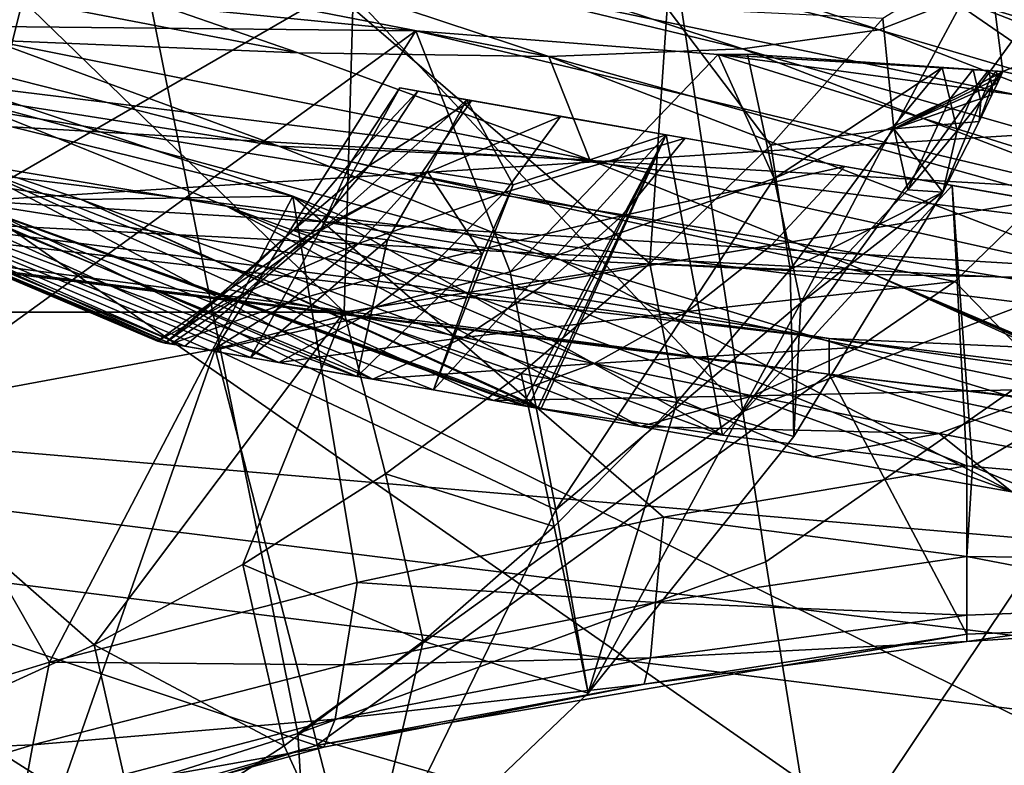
# Model space of a CAD drawing. Header units: metres. Extents: x -1004 to 0, y -808 to 0.
# Tile 109 of 136: x -259 to -219, y -96 to -65. Entities that reach past the tile are written whole.
import ezdxf

# ---------------------------------------------------------------- set-up
doc = ezdxf.new("R2010")
doc.units = ezdxf.units.M

msp = doc.modelspace()

# ---------------------------------------------------------------- linework, layer by layer
at = {"layer": 'None'}
for points in [[(-249.112656, -44.404568, 665.240845), (-531.962463, -59.26767, 664.851257), (-202.874207, -76.227615, 664.407471)], [(-211.374176, -62.171532, 664.775574), (-249.112656, -44.404568, 665.240845), (-202.874207, -76.227615, 664.407471)], [(-278.817078, -52.26717, 207.085617), (-256.174164, -52.26717, 218.653671), (-268.20343, -100.764427, 217.582993)], [(-271.142548, -52.26717, 2023.785889), (-271.759277, -76.852058, 2019.495239), (-245.800369, -76.852058, 2015.448853)], [(-245.433548, -64.303787, 2017.63147), (-271.142548, -52.26717, 2023.785889), (-245.800369, -76.852058, 2015.448853)], [(-256.174164, -52.26717, 218.653671), (-247.714645, -94.259529, 228.221588), (-268.20343, -100.764427, 217.582993)], [(-233.526703, -53.347126, 232.889816), (-229.333786, -80.957428, 238.845657), (-256.174164, -52.26717, 218.653671)], [(-256.174164, -52.26717, 218.653671), (-229.333786, -80.957428, 238.845657), (-247.714645, -94.259529, 228.221588)], [(-229.333786, -80.957428, 238.845657), (-233.526703, -53.347126, 232.889816), (-208.492752, -52.26717, 225.860092)], [(-207.61496, -72.704018, 231.512817), (-229.333786, -80.957428, 238.845657), (-208.492752, -52.26717, 225.860092)], [(-209.342316, -62.147453, 752.356201), (-202.569275, -65.800797, 797.053589), (-224.609024, -56.904636, 797.059326)], [(-224.609024, -56.904636, 797.059326), (-202.569275, -65.800797, 797.053589), (-220.908829, -59.79689, 842.129456)], [(-254.446625, -57.697723, 1023.045593), (-248.729141, -56.930813, 977.957642), (-223.709717, -65.198402, 978.141907)], [(-223.709717, -65.198402, 978.141907), (-248.729141, -56.930813, 977.957642), (-220.432922, -63.917587, 932.819214)], [(-254.446625, -57.697723, 1023.045593), (-229.346558, -65.985649, 1023.252991), (-262.362732, -58.023556, 1067.798096)], [(-229.346558, -65.985649, 1023.252991), (-254.446625, -57.697723, 1023.045593), (-223.709717, -65.198402, 978.141907)], [(-229.346558, -65.985649, 1023.252991), (-237.344986, -66.297554, 1068.00647), (-262.362732, -58.023556, 1067.798096)], [(-237.344986, -66.297554, 1068.00647), (-259.959564, -61.896778, 1112.178833), (-262.362732, -58.023556, 1067.798096)], [(-594.247375, -171.585114, 661.909546), (-196.308548, -147.470947, 662.541565), (-531.962463, -59.26767, 664.851257)], [(-196.308548, -147.470947, 662.541565), (-191.884094, -88.40519, 664.088562), (-531.962463, -59.26767, 664.851257)], [(-531.962463, -59.26767, 664.851257), (-191.884094, -88.40519, 664.088562), (-202.874207, -76.227615, 664.407471)], [(-220.908829, -59.79689, 842.129456), (-198.208572, -68.820236, 842.143738), (-219.505951, -62.125416, 887.432373)], [(-202.569275, -65.800797, 797.053589), (-198.208572, -68.820236, 842.143738), (-220.908829, -59.79689, 842.129456)], [(-272.482697, -61.401535, 1155.812866), (-259.959564, -61.896778, 1112.178833), (-247.697037, -66.151192, 1112.258423)], [(-272.482697, -61.401535, 1155.812866), (-247.697037, -66.151192, 1112.258423), (-260.39975, -65.617264, 1155.863159)], [(-259.959564, -61.896778, 1112.178833), (-237.344986, -66.297554, 1068.00647), (-247.697037, -66.151192, 1112.258423)], [(-223.55426, -64.732574, 2013.648071), (-223.103012, -69.286476, 1984.777344), (-219.224121, -62.059559, 1993.041016)], [(-223.103012, -69.286476, 1984.777344), (-218.596039, -66.920189, 1955.06311), (-219.224121, -62.059559, 1993.041016)], [(-220.432922, -63.917587, 932.819214), (-219.505951, -62.125416, 887.432373), (-196.293015, -71.242889, 887.472473)], [(-219.505951, -62.125416, 887.432373), (-198.208572, -68.820236, 842.143738), (-196.293015, -71.242889, 887.472473)], [(-219.224121, -62.059559, 1993.041016), (-218.596039, -66.920189, 1955.06311), (-209.224304, -63.103916, 1994.389771)], [(-242.834518, -65.232727, 1943.694336), (-268.948059, -62.644329, 1938.025269), (-283.034515, -64.821518, 1897.789917)], [(-268.948059, -62.644329, 1938.025269), (-242.834518, -65.232727, 1943.694336), (-264.353577, -80.836441, 1948.685547)], [(-281.226196, -63.837276, 1479.89624), (-247.915619, -72.072075, 1511.076294), (-273.870819, -63.396828, 1511.940918)], [(-247.915619, -72.072075, 1511.076294), (-257.969604, -91.322235, 1525.153809), (-273.870819, -63.396828, 1511.940918)], [(-257.969604, -91.322235, 1525.153809), (-270.68399, -95.224243, 1530.00769), (-273.870819, -63.396828, 1511.940918)], [(-218.596039, -66.920189, 1955.06311), (-208.115097, -69.236809, 1946.025757), (-209.224304, -63.103916, 1994.389771)], [(-262.167328, -67.848511, 1199.162109), (-273.901733, -63.536533, 1199.157715), (-248.496384, -69.998344, 1155.897217)], [(-273.901733, -63.536533, 1199.157715), (-260.39975, -65.617264, 1155.863159), (-248.496384, -69.998344, 1155.897217)], [(-265.652985, -70.810104, 1447.900879), (-256.650421, -72.205017, 1479.922485), (-281.226196, -63.837276, 1479.89624)], [(-256.650421, -72.205017, 1479.922485), (-247.915619, -72.072075, 1511.076294), (-281.226196, -63.837276, 1479.89624)], [(-196.848999, -73.098312, 932.886292), (-223.709717, -65.198402, 978.141907), (-220.432922, -63.917587, 932.819214)], [(-196.293015, -71.242889, 887.472473), (-196.848999, -73.098312, 932.886292), (-220.432922, -63.917587, 932.819214)], [(-233.169434, -74.854095, 2013.606812), (-245.433548, -64.303787, 2017.63147), (-245.800369, -76.852058, 2015.448853)], [(-245.433548, -64.303787, 2017.63147), (-233.169434, -74.854095, 2013.606812), (-232.466263, -64.303787, 2015.381592)], [(-233.169434, -74.854095, 2013.606812), (-228.184891, -69.961212, 2013.574951), (-232.466263, -64.303787, 2015.381592)], [(-232.466263, -64.303787, 2015.381592), (-228.184891, -69.961212, 2013.574951), (-223.55426, -64.732574, 2013.648071)], [(-283.034515, -64.821518, 1897.789917), (-297.378326, -66.572098, 1849.74353), (-194.745895, -79.330482, 1848.896851)], [(-242.834518, -65.232727, 1943.694336), (-283.034515, -64.821518, 1897.789917), (-203.395599, -74.610085, 1897.790771)], [(-203.395599, -74.610085, 1897.790771), (-283.034515, -64.821518, 1897.789917), (-194.745895, -79.330482, 1848.896851)], [(-223.103012, -69.286476, 1984.777344), (-223.55426, -64.732574, 2013.648071), (-228.184891, -69.961212, 2013.574951)], [(-264.353577, -80.836441, 1948.685547), (-242.834518, -65.232727, 1943.694336), (-251.11676, -78.384842, 1948.927002)], [(-242.834518, -65.232727, 1943.694336), (-238.94574, -75.197113, 1950.084229), (-251.11676, -78.384842, 1948.927002)], [(-242.834518, -65.232727, 1943.694336), (-230.354355, -66.216599, 1948.605591), (-238.94574, -75.197113, 1950.084229)], [(-230.354355, -66.216599, 1948.605591), (-242.834518, -65.232727, 1943.694336), (-203.395599, -74.610085, 1897.790771)], [(-199.890915, -74.411522, 978.232117), (-229.346558, -65.985649, 1023.252991), (-223.709717, -65.198402, 978.141907)], [(-196.848999, -73.098312, 932.886292), (-199.890915, -74.411522, 978.232117), (-223.709717, -65.198402, 978.141907)], [(-248.496384, -69.998344, 1155.897217), (-260.39975, -65.617264, 1155.863159), (-235.653336, -70.56942, 1112.31543)], [(-260.39975, -65.617264, 1155.863159), (-247.697037, -66.151192, 1112.258423), (-235.653336, -70.56942, 1112.31543)], [(-247.697037, -66.151192, 1112.258423), (-237.344986, -66.297554, 1068.00647), (-235.653336, -70.56942, 1112.31543)], [(-230.354355, -66.216599, 1948.605591), (-228.042694, -71.341553, 1952.145264), (-238.94574, -75.197113, 1950.084229)], [(-205.421722, -75.203011, 1023.357849), (-237.344986, -66.297554, 1068.00647), (-229.346558, -65.985649, 1023.252991)], [(-228.042694, -71.341553, 1952.145264), (-230.354355, -66.216599, 1948.605591), (-229.146667, -66.206917, 1949.183228)], [(-230.354355, -66.216599, 1948.605591), (-218.596039, -66.920189, 1955.06311), (-229.146667, -66.206917, 1949.183228)], [(-218.596039, -66.920189, 1955.06311), (-230.354355, -66.216599, 1948.605591), (-208.115097, -69.236809, 1946.025757)], [(-230.354355, -66.216599, 1948.605591), (-203.395599, -74.610085, 1897.790771), (-208.115097, -69.236809, 1946.025757)], [(-199.890915, -74.411522, 978.232117), (-205.421722, -75.203011, 1023.357849), (-229.346558, -65.985649, 1023.252991)], [(-229.146667, -66.206917, 1949.183228), (-218.596039, -66.920189, 1955.06311), (-221.101715, -66.754883, 1953.516724)], [(-228.042694, -71.341553, 1952.145264), (-229.146667, -66.206917, 1949.183228), (-221.101715, -66.754883, 1953.516724)], [(-272.857819, -102.921715, 1606.087891), (-246.948975, -94.762154, 1606.301514), (-332.205414, -66.348167, 1607.047974)], [(-246.948975, -94.762154, 1606.301514), (-225.76767, -79.417076, 1606.705933), (-332.205414, -66.348167, 1607.047974)], [(-332.205414, -66.348167, 1607.047974), (-225.76767, -79.417076, 1606.705933), (-330.090454, -66.582947, 1655.322266)], [(-225.767654, -79.416962, 1703.572632), (-325.61673, -66.957962, 1703.570801), (-330.090454, -66.582947, 1655.322266)], [(-225.76767, -79.417076, 1606.705933), (-225.767654, -79.416962, 1703.572632), (-330.090454, -66.582947, 1655.322266)], [(-297.378326, -66.572098, 1849.74353), (-309.347412, -67.335449, 1800.758545), (-225.767654, -77.948128, 1800.771362)], [(-194.745895, -79.330482, 1848.896851), (-297.378326, -66.572098, 1849.74353), (-225.767654, -77.948128, 1800.771362)], [(-237.344986, -66.297554, 1068.00647), (-213.436142, -75.492172, 1068.112793), (-235.653336, -70.56942, 1112.31543)], [(-205.421722, -75.203011, 1023.357849), (-213.436142, -75.492172, 1068.112793), (-237.344986, -66.297554, 1068.00647)], [(-318.67804, -67.316513, 1752.300415), (-325.61673, -66.957962, 1703.570801), (-225.767654, -79.416962, 1703.572632)], [(-221.101715, -66.754883, 1953.516724), (-223.118103, -69.188828, 1953.504028), (-228.042694, -71.341553, 1952.145264)], [(-220.794617, -68.061935, 1954.263184), (-223.118103, -69.188828, 1953.504028), (-221.101715, -66.754883, 1953.516724)], [(-218.694183, -67.131752, 1955.09375), (-218.596039, -66.920189, 1955.06311), (-223.103012, -69.286476, 1984.777344)], [(-219.822617, -66.839638, 1954.293579), (-220.794617, -68.061935, 1954.263184), (-221.101715, -66.754883, 1953.516724)], [(-218.596039, -66.920189, 1955.06311), (-219.822617, -66.839638, 1954.293579), (-221.101715, -66.754883, 1953.516724)], [(-219.668274, -67.486694, 1954.662476), (-220.794617, -68.061935, 1954.263184), (-219.822617, -66.839638, 1954.293579)], [(-219.189728, -66.881294, 1954.687622), (-219.668274, -67.486694, 1954.662476), (-219.822617, -66.839638, 1954.293579)], [(-219.189728, -66.881294, 1954.687622), (-219.822617, -66.839638, 1954.293579), (-218.596039, -66.920189, 1955.06311)], [(-219.114029, -67.196228, 1954.866943), (-219.668274, -67.486694, 1954.662476), (-219.189728, -66.881294, 1954.687622)], [(-218.874954, -66.901939, 1954.885986), (-219.114029, -67.196228, 1954.866943), (-219.189728, -66.881294, 1954.687622)], [(-218.874954, -66.901939, 1954.885986), (-219.189728, -66.881294, 1954.687622), (-218.596039, -66.920189, 1955.06311)], [(-218.839157, -67.050308, 1954.970459), (-219.114029, -67.196228, 1954.866943), (-218.874954, -66.901939, 1954.885986)], [(-219.114029, -67.196228, 1954.866943), (-218.839157, -67.050308, 1954.970459), (-219.038269, -67.511375, 1955.046509)], [(-218.839157, -67.050308, 1954.970459), (-218.803329, -67.198769, 1955.054932), (-219.038269, -67.511375, 1955.046509)], [(-218.596039, -66.920189, 1955.06311), (-218.839157, -67.050308, 1954.970459), (-218.874954, -66.901939, 1954.885986)], [(-218.686569, -67.042168, 1955.059448), (-218.839157, -67.050308, 1954.970459), (-218.596039, -66.920189, 1955.06311)], [(-218.686569, -67.042168, 1955.059448), (-218.803329, -67.198769, 1955.054932), (-218.839157, -67.050308, 1954.970459)], [(-218.803329, -67.198769, 1955.054932), (-218.686569, -67.042168, 1955.059448), (-218.694183, -67.131752, 1955.09375)], [(-218.694183, -67.131752, 1955.09375), (-218.686569, -67.042168, 1955.059448), (-218.596039, -66.920189, 1955.06311)], [(-225.767654, -77.948128, 1800.771362), (-309.347412, -67.335449, 1800.758545), (-318.67804, -67.316513, 1752.300415)], [(-225.767654, -77.948128, 1800.771362), (-318.67804, -67.316513, 1752.300415), (-225.767654, -79.416962, 1703.572632)], [(-218.807846, -67.375198, 1955.129272), (-218.694183, -67.131752, 1955.09375), (-223.103012, -69.286476, 1984.777344)], [(-223.103012, -69.286476, 1984.777344), (-219.046722, -67.88134, 1955.203735), (-218.807846, -67.375198, 1955.129272)], [(-220.487244, -69.369843, 1955.010254), (-220.794617, -68.061935, 1954.263184), (-219.668274, -67.486694, 1954.662476)], [(-219.513794, -68.134171, 1955.031616), (-220.487244, -69.369843, 1955.010254), (-219.668274, -67.486694, 1954.662476)], [(-219.513794, -68.134171, 1955.031616), (-219.668274, -67.486694, 1954.662476), (-219.114029, -67.196228, 1954.866943)], [(-219.038269, -67.511375, 1955.046509), (-219.513794, -68.134171, 1955.031616), (-219.114029, -67.196228, 1954.866943)], [(-219.046722, -67.88134, 1955.203735), (-219.038269, -67.511375, 1955.046509), (-218.807846, -67.375198, 1955.129272)], [(-219.038269, -67.511375, 1955.046509), (-218.803329, -67.198769, 1955.054932), (-218.807846, -67.375198, 1955.129272)], [(-218.807846, -67.375198, 1955.129272), (-218.803329, -67.198769, 1955.054932), (-218.694183, -67.131752, 1955.09375)], [(-250.650192, -72.479637, 1199.158447), (-262.167328, -67.848511, 1199.162109), (-236.860275, -74.692032, 1155.914063)], [(-262.167328, -67.848511, 1199.162109), (-248.496384, -69.998344, 1155.897217), (-236.860275, -74.692032, 1155.914063)], [(-262.167328, -67.848511, 1199.162109), (-250.650192, -72.479637, 1199.158447), (-261.609894, -70.643295, 1243.222168)], [(-245.504288, -70.653465, 1378.559326), (-243.502502, -67.597931, 1378.559326), (-246.794754, -73.498238, 1399.356445)], [(-246.794754, -73.498238, 1399.356445), (-243.502502, -67.597931, 1378.559326), (-240.738388, -68.086029, 1419.178345)], [(-242.761185, -67.729355, 1351.370728), (-243.502502, -67.597931, 1378.559326), (-245.504288, -70.653465, 1378.559326)], [(-244.77919, -70.809624, 1351.449585), (-242.761185, -67.729355, 1351.370728), (-245.504288, -70.653465, 1378.559326)], [(-240.544357, -68.120247, 1324.265137), (-242.761185, -67.729355, 1351.370728), (-244.77919, -70.809624, 1351.449585)], [(-240.738388, -68.086029, 1419.178345), (-243.502502, -67.597931, 1378.559326), (-232.507721, -69.537323, 1459.027222)], [(-243.502502, -67.597931, 1378.559326), (-242.761185, -67.729355, 1351.370728), (-232.507721, -69.537323, 1459.027222)], [(-232.507721, -69.537323, 1459.027222), (-242.761185, -67.729355, 1351.370728), (-240.544357, -68.120247, 1324.265137)], [(-219.581604, -68.988884, 1955.370117), (-219.046722, -67.88134, 1955.203735), (-223.103012, -69.286476, 1984.777344)], [(-219.046722, -67.88134, 1955.203735), (-219.581604, -68.988884, 1955.370117), (-219.038269, -67.511375, 1955.046509)], [(-219.581604, -68.988884, 1955.370117), (-219.513794, -68.134171, 1955.031616), (-219.038269, -67.511375, 1955.046509)], [(-240.738388, -68.086029, 1419.178345), (-242.36998, -71.028671, 1418.736694), (-246.794754, -73.498238, 1399.356445)], [(-242.669632, -71.230621, 1324.413208), (-240.544357, -68.120247, 1324.265137), (-244.77919, -70.809624, 1351.449585)], [(-236.857819, -68.770279, 1297.325073), (-240.544357, -68.120247, 1324.265137), (-242.669632, -71.230621, 1324.413208)], [(-238.812027, -71.596298, 1438.850586), (-242.36998, -71.028671, 1418.736694), (-240.738388, -68.086029, 1419.178345)], [(-232.507721, -69.537323, 1459.027222), (-238.812027, -71.596298, 1438.850586), (-240.738388, -68.086029, 1419.178345)], [(-240.544357, -68.120247, 1324.265137), (-236.857819, -68.770279, 1297.325073), (-232.507721, -69.537323, 1459.027222)], [(-220.794617, -68.061935, 1954.263184), (-222.522614, -71.799706, 1955.00061), (-223.118103, -69.188828, 1953.504028)], [(-222.522614, -71.799706, 1955.00061), (-220.794617, -68.061935, 1954.263184), (-220.487244, -69.369843, 1955.010254)], [(-219.581604, -68.988884, 1955.370117), (-221.072311, -71.905922, 1955.831665), (-219.513794, -68.134171, 1955.031616)], [(-221.072311, -71.905922, 1955.831665), (-220.487244, -69.369843, 1955.010254), (-219.513794, -68.134171, 1955.031616)], [(-253.500946, -78.061386, 1378.559326), (-276.04776, -68.492455, 1378.556641), (-252.944107, -78.159569, 1351.659912)], [(-276.04776, -68.492455, 1378.556641), (-274.332336, -68.644104, 1333.144531), (-252.944107, -78.159569, 1351.659912)], [(-276.04776, -68.492455, 1378.556641), (-253.183105, -78.133743, 1387.373047), (-275.013916, -68.839409, 1395.932617)], [(-276.04776, -68.492455, 1378.556641), (-253.500946, -78.061386, 1378.559326), (-253.183105, -78.133743, 1387.373047)], [(-269.514618, -69.362427, 1287.95813), (-248.495819, -78.943924, 1298.050903), (-274.332336, -68.644104, 1333.144531)], [(-248.495819, -78.943924, 1298.050903), (-251.274658, -78.453941, 1324.807861), (-274.332336, -68.644104, 1333.144531)], [(-274.332336, -68.644104, 1333.144531), (-251.274658, -78.453941, 1324.807861), (-252.944107, -78.159569, 1351.659912)], [(-275.013916, -68.839409, 1395.932617), (-252.374893, -78.262665, 1395.952759), (-272.57901, -69.435547, 1413.690918)], [(-275.013916, -68.839409, 1395.932617), (-253.183105, -78.133743, 1387.373047), (-252.374893, -78.262665, 1395.952759)], [(-239.17363, -71.920532, 1297.522339), (-236.857819, -68.770279, 1297.325073), (-242.669632, -71.230621, 1324.413208)], [(-231.713806, -69.677307, 1270.632446), (-236.857819, -68.770279, 1297.325073), (-239.17363, -71.920532, 1297.522339)], [(-232.507721, -69.537323, 1459.027222), (-236.857819, -68.770279, 1297.325073), (-231.713806, -69.677307, 1270.632446)], [(-221.072311, -71.905922, 1955.831665), (-219.581604, -68.988884, 1955.370117), (-223.103012, -69.286476, 1984.777344)], [(-272.57901, -69.435547, 1413.690918), (-252.374893, -78.262665, 1395.952759), (-249.666885, -78.73629, 1413.811279)], [(-249.666885, -78.73629, 1413.811279), (-245.264847, -79.511391, 1434.994873), (-272.57901, -69.435547, 1413.690918)], [(-245.264847, -79.511391, 1434.994873), (-265.652985, -70.810104, 1447.900879), (-272.57901, -69.435547, 1413.690918)], [(-261.609894, -70.643295, 1243.222168), (-244.61293, -79.628586, 1271.436035), (-269.514618, -69.362427, 1287.95813)], [(-244.61293, -79.628586, 1271.436035), (-248.495819, -78.943924, 1298.050903), (-269.514618, -69.362427, 1287.95813)], [(-227.378616, -75.101364, 1985.332764), (-223.103012, -69.286476, 1984.777344), (-228.184891, -69.961212, 2013.574951)], [(-223.118103, -69.188828, 1953.504028), (-226.937775, -76.479446, 1955.109253), (-228.042694, -71.341553, 1952.145264)], [(-221.072311, -71.905922, 1955.831665), (-223.103012, -69.286476, 1984.777344), (-227.378616, -75.101364, 1985.332764)], [(-222.522614, -71.799706, 1955.00061), (-226.937775, -76.479446, 1955.109253), (-223.118103, -69.188828, 1953.504028)], [(-221.072311, -71.905922, 1955.831665), (-222.522614, -71.799706, 1955.00061), (-220.487244, -69.369843, 1955.010254)], [(-238.427612, -80.719231, 1462.716553), (-242.10881, -80.070847, 1448.123169), (-232.507721, -69.537323, 1459.027222)], [(-242.10881, -80.070847, 1448.123169), (-238.812027, -71.596298, 1438.850586), (-232.507721, -69.537323, 1459.027222)], [(-234.325287, -72.874092, 1270.842529), (-231.713806, -69.677307, 1270.632446), (-239.17363, -71.920532, 1297.522339)], [(-238.202667, -80.756187, 1463.447632), (-238.427612, -80.719231, 1462.716553), (-232.507721, -69.537323, 1459.027222)], [(-237.793533, -80.820885, 1464.723022), (-238.202667, -80.756187, 1463.447632), (-232.507721, -69.537323, 1459.027222)], [(-232.507721, -69.537323, 1459.027222), (-237.657104, -80.842514, 1465.148071), (-237.793533, -80.820885, 1464.723022)], [(-230.180237, -81.932434, 1485.763794), (-237.657104, -80.842514, 1465.148071), (-232.507721, -69.537323, 1459.027222)], [(-225.129303, -70.838333, 1244.268066), (-231.713806, -69.677307, 1270.632446), (-234.325287, -72.874092, 1270.842529)], [(-220.694733, -71.62027, 1493.291992), (-232.507721, -69.537323, 1459.027222), (-231.713806, -69.677307, 1270.632446)], [(-220.694733, -71.62027, 1493.291992), (-230.180237, -81.932434, 1485.763794), (-232.507721, -69.537323, 1459.027222)], [(-231.713806, -69.677307, 1270.632446), (-225.129303, -70.838333, 1244.268066), (-220.694733, -71.62027, 1493.291992)], [(-236.860275, -74.692032, 1155.914063), (-248.496384, -69.998344, 1155.897217), (-223.919022, -75.297234, 1112.348267)], [(-248.496384, -69.998344, 1155.897217), (-235.653336, -70.56942, 1112.31543), (-223.919022, -75.297234, 1112.348267)], [(-227.378616, -75.101364, 1985.332764), (-228.184891, -69.961212, 2013.574951), (-233.169434, -74.854095, 2013.606812)], [(-250.650192, -72.479637, 1199.158447), (-233.56691, -81.576294, 1218.819336), (-261.609894, -70.643295, 1243.222168)], [(-233.56691, -81.576294, 1218.819336), (-239.633453, -80.506599, 1245.01001), (-261.609894, -70.643295, 1243.222168)], [(-261.609894, -70.643295, 1243.222168), (-239.633453, -80.506599, 1245.01001), (-244.61293, -79.628586, 1271.436035)], [(-245.504288, -70.653465, 1378.559326), (-247.861221, -73.44162, 1378.559326), (-244.77919, -70.809624, 1351.449585)], [(-247.861221, -73.44162, 1378.559326), (-245.504288, -70.653465, 1378.559326), (-246.794754, -73.498238, 1399.356445)], [(-235.653336, -70.56942, 1112.31543), (-213.436142, -75.492172, 1068.112793), (-223.919022, -75.297234, 1112.348267)], [(-245.264847, -79.511391, 1434.994873), (-242.10881, -80.070847, 1448.123169), (-265.652985, -70.810104, 1447.900879)], [(-242.10881, -80.070847, 1448.123169), (-238.427612, -80.719231, 1462.716553), (-265.652985, -70.810104, 1447.900879)], [(-265.652985, -70.810104, 1447.900879), (-238.427612, -80.719231, 1462.716553), (-238.202667, -80.756187, 1463.447632)], [(-238.202667, -80.756187, 1463.447632), (-237.793533, -80.820885, 1464.723022), (-265.652985, -70.810104, 1447.900879)], [(-237.793533, -80.820885, 1464.723022), (-256.650421, -72.205017, 1479.922485), (-265.652985, -70.810104, 1447.900879)], [(-247.861221, -73.44162, 1378.559326), (-247.175781, -73.605019, 1351.523926), (-244.77919, -70.809624, 1351.449585)], [(-244.77919, -70.809624, 1351.449585), (-247.175781, -73.605019, 1351.523926), (-242.669632, -71.230621, 1324.413208)], [(-242.36998, -71.028671, 1418.736694), (-244.012817, -73.870987, 1420.01709), (-246.794754, -73.498238, 1399.356445)], [(-240.094147, -74.47493, 1440.497437), (-244.012817, -73.870987, 1420.01709), (-242.36998, -71.028671, 1418.736694)], [(-238.812027, -71.596298, 1438.850586), (-240.094147, -74.47493, 1440.497437), (-242.36998, -71.028671, 1418.736694)], [(-228.14743, -74.08934, 1244.446045), (-225.129303, -70.838333, 1244.268066), (-234.325287, -72.874092, 1270.842529)], [(-217.126007, -72.249535, 1218.311646), (-225.129303, -70.838333, 1244.268066), (-228.14743, -74.08934, 1244.446045)], [(-225.129303, -70.838333, 1244.268066), (-217.126007, -72.249535, 1218.311646), (-220.694733, -71.62027, 1493.291992)], [(-247.175781, -73.605019, 1351.523926), (-245.198944, -74.023842, 1324.553955), (-242.669632, -71.230621, 1324.413208)], [(-242.669632, -71.230621, 1324.413208), (-245.198944, -74.023842, 1324.553955), (-239.17363, -71.920532, 1297.522339)], [(-238.94574, -75.197113, 1950.084229), (-228.042694, -71.341553, 1952.145264), (-237.059875, -85.017799, 1955.79834)], [(-228.042694, -71.341553, 1952.145264), (-226.937775, -76.479446, 1955.109253), (-237.059875, -85.017799, 1955.79834)], [(-245.198944, -74.023842, 1324.553955), (-241.930923, -74.702972, 1297.711304), (-239.17363, -71.920532, 1297.522339)], [(-238.812027, -71.596298, 1438.850586), (-242.10881, -80.070847, 1448.123169), (-240.094147, -74.47493, 1440.497437)], [(-239.17363, -71.920532, 1297.522339), (-241.930923, -74.702972, 1297.711304), (-234.325287, -72.874092, 1270.842529)], [(-220.694733, -71.62027, 1493.291992), (-220.082031, -83.201614, 1508.059082), (-230.180237, -81.932434, 1485.763794)], [(-227.233719, -81.999413, 1957.70166), (-221.072311, -71.905922, 1955.831665), (-227.378616, -75.101364, 1985.332764)], [(-227.233719, -81.999413, 1957.70166), (-226.937775, -76.479446, 1955.109253), (-221.072311, -71.905922, 1955.831665)], [(-226.937775, -76.479446, 1955.109253), (-222.522614, -71.799706, 1955.00061), (-221.072311, -71.905922, 1955.831665)], [(-220.694733, -71.62027, 1493.291992), (-217.126007, -72.249535, 1218.311646), (-204.859253, -74.412491, 1525.840698)], [(-204.859253, -74.412491, 1525.840698), (-219.848816, -83.228394, 1508.523193), (-220.694733, -71.62027, 1493.291992)], [(-219.848816, -83.228394, 1508.523193), (-220.082031, -83.201614, 1508.059082), (-220.694733, -71.62027, 1493.291992)], [(-247.915619, -72.072075, 1511.076294), (-245.25705, -88.022621, 1519.871582), (-257.969604, -91.322235, 1525.153809)], [(-256.650421, -72.205017, 1479.922485), (-230.180237, -81.932434, 1485.763794), (-247.915619, -72.072075, 1511.076294)], [(-237.793533, -80.820885, 1464.723022), (-237.657104, -80.842514, 1465.148071), (-256.650421, -72.205017, 1479.922485)], [(-237.657104, -80.842514, 1465.148071), (-230.180237, -81.932434, 1485.763794), (-256.650421, -72.205017, 1479.922485)], [(-220.082031, -83.201614, 1508.059082), (-232.61055, -85.32859, 1514.169678), (-247.915619, -72.072075, 1511.076294)], [(-232.61055, -85.32859, 1514.169678), (-245.25705, -88.022621, 1519.871582), (-247.915619, -72.072075, 1511.076294)], [(-230.180237, -81.932434, 1485.763794), (-220.082031, -83.201614, 1508.059082), (-247.915619, -72.072075, 1511.076294)], [(-220.575653, -75.588196, 1218.441406), (-217.126007, -72.249535, 1218.311646), (-228.14743, -74.08934, 1244.446045)], [(-217.126007, -72.249535, 1218.311646), (-220.575653, -75.588196, 1218.441406), (-216.289108, -80.020126, 1192.881836)], [(-236.860275, -74.692032, 1155.914063), (-218.221268, -84.273361, 1167.325806), (-250.650192, -72.479637, 1199.158447)], [(-218.221268, -84.273361, 1167.325806), (-226.424881, -82.835625, 1192.909668), (-250.650192, -72.479637, 1199.158447)], [(-250.650192, -72.479637, 1199.158447), (-226.424881, -82.835625, 1192.909668), (-233.56691, -81.576294, 1218.819336)], [(-228.390274, -87.170357, 240.185852), (-229.333786, -80.957428, 238.845657), (-207.61496, -72.704018, 231.512817)], [(-226.237122, -100.514091, 243.113785), (-228.390274, -87.170357, 240.185852), (-207.61496, -72.704018, 231.512817)], [(-226.237122, -100.514091, 243.113785), (-207.61496, -72.704018, 231.512817), (-206.430389, -99.996498, 239.058441)], [(-241.930923, -74.702972, 1297.711304), (-237.396698, -75.639023, 1271.055054), (-234.325287, -72.874092, 1270.842529)], [(-234.325287, -72.874092, 1270.842529), (-237.396698, -75.639023, 1271.055054), (-228.14743, -74.08934, 1244.446045)], [(-246.794754, -73.498238, 1399.356445), (-253.183105, -78.133743, 1387.373047), (-247.861221, -73.44162, 1378.559326)], [(-253.183105, -78.133743, 1387.373047), (-250.539398, -75.922859, 1378.559326), (-247.861221, -73.44162, 1378.559326)], [(-252.374893, -78.262665, 1395.952759), (-253.183105, -78.133743, 1387.373047), (-246.794754, -73.498238, 1399.356445)], [(-249.666885, -78.73629, 1413.811279), (-252.374893, -78.262665, 1395.952759), (-246.794754, -73.498238, 1399.356445)], [(-247.861221, -73.44162, 1378.559326), (-250.539398, -75.922859, 1378.559326), (-247.175781, -73.605019, 1351.523926)], [(-246.794754, -73.498238, 1399.356445), (-244.012817, -73.870987, 1420.01709), (-249.666885, -78.73629, 1413.811279)], [(-250.539398, -75.922859, 1378.559326), (-249.912888, -76.068054, 1351.595459), (-247.175781, -73.605019, 1351.523926)], [(-247.175781, -73.605019, 1351.523926), (-249.912888, -76.068054, 1351.595459), (-245.198944, -74.023842, 1324.553955)], [(-244.012817, -73.870987, 1420.01709), (-245.264847, -79.511391, 1434.994873), (-249.666885, -78.73629, 1413.811279)], [(-240.094147, -74.47493, 1440.497437), (-245.264847, -79.511391, 1434.994873), (-244.012817, -73.870987, 1420.01709)], [(-249.912888, -76.068054, 1351.595459), (-248.086243, -76.445595, 1324.687256), (-245.198944, -74.023842, 1324.553955)], [(-245.198944, -74.023842, 1324.553955), (-248.086243, -76.445595, 1324.687256), (-241.930923, -74.702972, 1297.711304)], [(-237.396698, -75.639023, 1271.055054), (-231.614471, -76.83149, 1244.649536), (-228.14743, -74.08934, 1244.446045)], [(-228.14743, -74.08934, 1244.446045), (-231.614471, -76.83149, 1244.649536), (-220.575653, -75.588196, 1218.441406)], [(-248.086243, -76.445595, 1324.687256), (-245.061249, -77.058731, 1297.887207), (-241.930923, -74.702972, 1297.711304)], [(-242.10881, -80.070847, 1448.123169), (-245.264847, -79.511391, 1434.994873), (-240.094147, -74.47493, 1440.497437)], [(-241.930923, -74.702972, 1297.711304), (-245.061249, -77.058731, 1297.887207), (-237.396698, -75.639023, 1271.055054)], [(-223.919022, -75.297234, 1112.348267), (-201.38887, -85.483505, 1112.370972), (-236.860275, -74.692032, 1155.914063)], [(-201.38887, -85.483505, 1112.370972), (-218.221268, -84.273361, 1167.325806), (-236.860275, -74.692032, 1155.914063)], [(-204.859253, -74.412491, 1525.840698), (-207.740479, -84.271713, 1530.210449), (-219.848816, -83.228394, 1508.523193)], [(-251.11676, -78.384842, 1948.927002), (-238.94574, -75.197113, 1950.084229), (-237.059875, -85.017799, 1955.79834)], [(-238.482437, -79.386368, 2013.738525), (-233.169434, -74.854095, 2013.606812), (-245.800369, -76.852058, 2015.448853)], [(-233.169434, -74.854095, 2013.606812), (-238.482437, -79.386368, 2013.738525), (-232.062012, -80.58876, 1986.046387)], [(-232.062012, -80.58876, 1986.046387), (-227.378616, -75.101364, 1985.332764), (-233.169434, -74.854095, 2013.606812)], [(-227.233719, -81.999413, 1957.70166), (-227.378616, -75.101364, 1985.332764), (-232.062012, -80.58876, 1986.046387)], [(-220.575653, -75.588196, 1218.441406), (-231.614471, -76.83149, 1244.649536), (-224.546844, -78.301094, 1218.582764)], [(-216.289108, -80.020126, 1192.881836), (-220.575653, -75.588196, 1218.441406), (-224.546844, -78.301094, 1218.582764)], [(-213.436142, -75.492172, 1068.112793), (-199.700928, -85.548119, 1105.952271), (-223.919022, -75.297234, 1112.348267)], [(-223.919022, -75.297234, 1112.348267), (-199.700928, -85.548119, 1105.952271), (-199.909012, -85.540588, 1106.755371)], [(-199.909012, -85.540588, 1106.755371), (-200.11792, -85.53289, 1107.558228), (-223.919022, -75.297234, 1112.348267)], [(-200.11792, -85.53289, 1107.558228), (-200.538239, -85.517021, 1109.16333), (-223.919022, -75.297234, 1112.348267)], [(-223.919022, -75.297234, 1112.348267), (-200.538239, -85.517021, 1109.16333), (-201.38887, -85.483505, 1112.370972)], [(-250.539398, -75.922859, 1378.559326), (-253.500946, -78.061386, 1378.559326), (-249.912888, -76.068054, 1351.595459)], [(-253.183105, -78.133743, 1387.373047), (-253.500946, -78.061386, 1378.559326), (-250.539398, -75.922859, 1378.559326)], [(-245.061249, -77.058731, 1297.887207), (-240.853409, -77.905441, 1271.249146), (-237.396698, -75.639023, 1271.055054)], [(-237.396698, -75.639023, 1271.055054), (-240.853409, -77.905441, 1271.249146), (-231.614471, -76.83149, 1244.649536)], [(-253.500946, -78.061386, 1378.559326), (-252.944107, -78.159569, 1351.659912), (-249.912888, -76.068054, 1351.595459)], [(-249.912888, -76.068054, 1351.595459), (-252.944107, -78.159569, 1351.659912), (-248.086243, -76.445595, 1324.687256)], [(-252.944107, -78.159569, 1351.659912), (-251.274658, -78.453941, 1324.807861), (-248.086243, -76.445595, 1324.687256)], [(-248.086243, -76.445595, 1324.687256), (-251.274658, -78.453941, 1324.807861), (-245.061249, -77.058731, 1297.887207)], [(-231.614471, -76.83149, 1244.649536), (-240.853409, -77.905441, 1271.249146), (-235.475845, -78.985382, 1244.8302)], [(-226.937775, -76.479446, 1955.109253), (-235.722061, -92.59803, 1960.179688), (-237.059875, -85.017799, 1955.79834)], [(-227.233719, -81.999413, 1957.70166), (-235.722061, -92.59803, 1960.179688), (-226.937775, -76.479446, 1955.109253)], [(-224.546844, -78.301094, 1218.582764), (-231.614471, -76.83149, 1244.649536), (-235.475845, -78.985382, 1244.8302)], [(-245.800369, -76.852058, 2015.448853), (-271.759277, -76.852058, 2019.495239), (-256.11438, -90.604851, 2014.676392)], [(-271.759277, -76.852058, 2019.495239), (-262.457062, -93.491722, 2015.149414), (-256.11438, -90.604851, 2014.676392)], [(-256.11438, -90.604851, 2014.676392), (-249.984055, -87.280907, 2014.279419), (-245.800369, -76.852058, 2015.448853)], [(-251.274658, -78.453941, 1324.807861), (-248.495819, -78.943924, 1298.050903), (-245.061249, -77.058731, 1297.887207)], [(-249.984055, -87.280907, 2014.279419), (-244.096817, -83.535416, 2013.964722), (-245.800369, -76.852058, 2015.448853)], [(-245.061249, -77.058731, 1297.887207), (-248.495819, -78.943924, 1298.050903), (-240.853409, -77.905441, 1271.249146)], [(-245.800369, -76.852058, 2015.448853), (-244.096817, -83.535416, 2013.964722), (-238.482437, -79.386368, 2013.738525)], [(-240.853409, -77.905441, 1271.249146), (-248.495819, -78.943924, 1298.050903), (-244.61293, -79.628586, 1271.436035)], [(-235.475845, -78.985382, 1244.8302), (-240.853409, -77.905441, 1271.249146), (-244.61293, -79.628586, 1271.436035)], [(-225.767654, -79.416962, 1703.572632), (-165.360062, -86.639969, 1752.000732), (-225.767654, -77.948128, 1800.771362)], [(-165.360062, -86.639969, 1752.000732), (-182.270264, -83.288811, 1800.771362), (-225.767654, -77.948128, 1800.771362)], [(-225.767654, -77.948128, 1800.771362), (-182.270264, -83.288811, 1800.771362), (-194.745895, -79.330482, 1848.896851)], [(-251.11676, -78.384842, 1948.927002), (-263.51416, -113.818542, 1967.520508), (-264.353577, -80.836441, 1948.685547)], [(-245.13324, -101.591476, 1962.797729), (-263.51416, -113.818542, 1967.520508), (-251.11676, -78.384842, 1948.927002)], [(-237.059875, -85.017799, 1955.79834), (-245.13324, -101.591476, 1962.797729), (-251.11676, -78.384842, 1948.927002)], [(-235.475845, -78.985382, 1244.8302), (-228.916809, -80.311066, 1218.698242), (-224.546844, -78.301094, 1218.582764)], [(-228.916809, -80.311066, 1218.698242), (-216.289108, -80.020126, 1192.881836), (-224.546844, -78.301094, 1218.582764)], [(-244.61293, -79.628586, 1271.436035), (-239.633453, -80.506599, 1245.01001), (-235.475845, -78.985382, 1244.8302)], [(-239.633453, -80.506599, 1245.01001), (-228.916809, -80.311066, 1218.698242), (-235.475845, -78.985382, 1244.8302)], [(-246.948975, -94.762154, 1606.301514), (-220.082077, -90.15657, 1606.422119), (-225.76767, -79.417076, 1606.705933)], [(-238.482437, -79.386368, 2013.738525), (-244.096817, -83.535416, 2013.964722), (-237.124405, -85.713524, 1986.863647)], [(-238.482437, -79.386368, 2013.738525), (-237.124405, -85.713524, 1986.863647), (-232.062012, -80.58876, 1986.046387)], [(-225.76767, -79.417076, 1606.705933), (-132.332764, -90.889435, 1656.164795), (-225.767654, -79.416962, 1703.572632)], [(-220.082077, -90.15657, 1606.422119), (-194.777893, -89.187798, 1606.447388), (-225.76767, -79.417076, 1606.705933)], [(-225.76767, -79.417076, 1606.705933), (-194.777893, -89.187798, 1606.447388), (-169.542542, -91.336334, 1606.390991)], [(-225.76767, -79.417076, 1606.705933), (-169.542542, -91.336334, 1606.390991), (-119.321007, -92.487083, 1606.36377)], [(-119.321007, -92.487083, 1606.36377), (-119.718735, -92.437691, 1608.05957), (-225.76767, -79.417076, 1606.705933)], [(-119.718735, -92.437691, 1608.05957), (-132.332764, -90.889435, 1656.164795), (-225.76767, -79.417076, 1606.705933)], [(-132.332764, -90.889435, 1656.164795), (-147.318512, -89.0494, 1703.572754), (-225.767654, -79.416962, 1703.572632)], [(-225.767654, -79.416962, 1703.572632), (-147.318512, -89.0494, 1703.572754), (-165.360062, -86.639969, 1752.000732)], [(-228.916809, -80.311066, 1218.698242), (-221.229828, -81.864899, 1192.891113), (-216.289108, -80.020126, 1192.881836)], [(-221.229828, -81.864899, 1192.891113), (-212.756638, -83.492188, 1167.324463), (-216.289108, -80.020126, 1192.881836)], [(-239.633453, -80.506599, 1245.01001), (-233.56691, -81.576294, 1218.819336), (-228.916809, -80.311066, 1218.698242)], [(-233.56691, -81.576294, 1218.819336), (-221.229828, -81.864899, 1192.891113), (-228.916809, -80.311066, 1218.698242)], [(-232.062012, -80.58876, 1986.046387), (-237.124405, -85.713524, 1986.863647), (-235.722061, -92.59803, 1960.179688)], [(-235.722061, -92.59803, 1960.179688), (-227.233719, -81.999413, 1957.70166), (-232.062012, -80.58876, 1986.046387)], [(-229.333786, -80.957428, 238.845657), (-228.390274, -87.170357, 240.185852), (-247.714645, -94.259529, 228.221588)], [(-233.56691, -81.576294, 1218.819336), (-226.424881, -82.835625, 1192.909668), (-221.229828, -81.864899, 1192.891113)], [(-226.424881, -82.835625, 1192.909668), (-218.221268, -84.273361, 1167.325806), (-221.229828, -81.864899, 1192.891113)], [(-218.221268, -84.273361, 1167.325806), (-212.756638, -83.492188, 1167.324463), (-221.229828, -81.864899, 1192.891113)], [(-220.082031, -83.201614, 1508.059082), (-220.082031, -86.948326, 1532.674805), (-232.61055, -85.32859, 1514.169678)], [(-220.082031, -83.201614, 1508.059082), (-219.848816, -83.228394, 1508.523193), (-220.082031, -86.948326, 1532.674805)], [(-219.848816, -83.228394, 1508.523193), (-210.518936, -87.066582, 1544.375), (-220.082031, -86.948326, 1532.674805)], [(-219.848816, -83.228394, 1508.523193), (-207.740479, -84.271713, 1530.210449), (-210.518936, -87.066582, 1544.375)], [(-244.096817, -83.535416, 2013.964722), (-249.984055, -87.280907, 2014.279419), (-242.536835, -90.444466, 1987.739136)], [(-244.096817, -83.535416, 2013.964722), (-242.536835, -90.444466, 1987.739136), (-237.124405, -85.713524, 1986.863647)], [(-232.937485, -88.855263, 1537.351929), (-245.25705, -88.022621, 1519.871582), (-232.61055, -85.32859, 1514.169678)], [(-237.059875, -85.017799, 1955.79834), (-235.722061, -92.59803, 1960.179688), (-245.13324, -101.591476, 1962.797729)], [(-220.082031, -86.948326, 1532.674805), (-232.937485, -88.855263, 1537.351929), (-232.61055, -85.32859, 1514.169678)], [(-237.124405, -85.713524, 1986.863647), (-242.536835, -90.444466, 1987.739136), (-235.722061, -92.59803, 1960.179688)], [(-220.082031, -86.948326, 1532.674805), (-220.082031, -89.369705, 1557.463379), (-232.937485, -88.855263, 1537.351929)], [(-209.530426, -88.977196, 1565.011719), (-220.082031, -89.369705, 1557.463379), (-220.082031, -86.948326, 1532.674805)], [(-220.082031, -86.948326, 1532.674805), (-210.518936, -87.066582, 1544.375), (-209.530426, -88.977196, 1565.011719)], [(-249.984055, -87.280907, 2014.279419), (-256.11438, -90.604851, 2014.676392), (-248.27002, -94.76545, 1988.663574)], [(-249.984055, -87.280907, 2014.279419), (-248.27002, -94.76545, 1988.663574), (-242.536835, -90.444466, 1987.739136)], [(-228.390274, -87.170357, 240.185852), (-226.237122, -100.514091, 243.113785), (-247.714645, -94.259529, 228.221588)], [(-257.969604, -91.322235, 1525.153809), (-245.25705, -88.022621, 1519.871582), (-245.812759, -91.419479, 1541.688354)], [(-245.812759, -91.419479, 1541.688354), (-245.25705, -88.022621, 1519.871582), (-232.937485, -88.855263, 1537.351929)], [(-233.141281, -91.143036, 1560.603149), (-245.812759, -91.419479, 1541.688354), (-232.937485, -88.855263, 1537.351929)], [(-220.082031, -89.369705, 1557.463379), (-233.141281, -91.143036, 1560.603149), (-232.937485, -88.855263, 1537.351929)], [(-208.543716, -89.71933, 1585.731323), (-220.082031, -90.457443, 1582.344238), (-209.530426, -88.977196, 1565.011719)], [(-220.082031, -90.457443, 1582.344238), (-220.082031, -89.369705, 1557.463379), (-209.530426, -88.977196, 1565.011719)], [(-220.082031, -89.369705, 1557.463379), (-220.082031, -90.457443, 1582.344238), (-233.141281, -91.143036, 1560.603149)], [(-194.777893, -89.187798, 1606.447388), (-220.082077, -90.15657, 1606.422119), (-208.543716, -89.71933, 1585.731323)], [(-220.082077, -90.15657, 1606.422119), (-220.082031, -90.457443, 1582.344238), (-208.543716, -89.71933, 1585.731323)], [(-220.082077, -90.15657, 1606.422119), (-246.948975, -94.762154, 1606.301514), (-233.409561, -92.217621, 1583.939697)], [(-220.082031, -90.457443, 1582.344238), (-220.082077, -90.15657, 1606.422119), (-233.409561, -92.217621, 1583.939697)], [(-254.29451, -98.663864, 1989.636353), (-256.11438, -90.604851, 2014.676392), (-262.457062, -93.491722, 2015.149414)], [(-248.27002, -94.76545, 1988.663574), (-256.11438, -90.604851, 2014.676392), (-254.29451, -98.663864, 1989.636353)], [(-242.536835, -90.444466, 1987.739136), (-248.27002, -94.76545, 1988.663574), (-245.13324, -101.591476, 1962.797729)], [(-235.722061, -92.59803, 1960.179688), (-242.536835, -90.444466, 1987.739136), (-245.13324, -101.591476, 1962.797729)], [(-220.082031, -90.457443, 1582.344238), (-233.409561, -92.217621, 1583.939697), (-233.141281, -91.143036, 1560.603149)], [(-270.68399, -95.224243, 1530.00769), (-257.969604, -91.322235, 1525.153809), (-258.647797, -94.727272, 1545.682983)], [(-257.969604, -91.322235, 1525.153809), (-245.812759, -91.419479, 1541.688354), (-258.647797, -94.727272, 1545.682983)], [(-258.647797, -94.727272, 1545.682983), (-245.812759, -91.419479, 1541.688354), (-246.168732, -93.674637, 1563.510864)], [(-233.409561, -92.217621, 1583.939697), (-246.168732, -93.674637, 1563.510864), (-233.141281, -91.143036, 1560.603149)], [(-246.168732, -93.674637, 1563.510864), (-245.812759, -91.419479, 1541.688354), (-233.141281, -91.143036, 1560.603149)], [(-246.948975, -94.762154, 1606.301514), (-246.642685, -94.829269, 1585.415405), (-233.409561, -92.217621, 1583.939697)], [(-246.642685, -94.829269, 1585.415405), (-246.168732, -93.674637, 1563.510864), (-233.409561, -92.217621, 1583.939697)], [(-260.580933, -102.127106, 1990.656372), (-254.29451, -98.663864, 1989.636353), (-262.457062, -93.491722, 2015.149414)], [(-258.647797, -94.727272, 1545.682983), (-246.168732, -93.674637, 1563.510864), (-259.075439, -97.063934, 1566.185059)], [(-259.075439, -97.063934, 1566.185059), (-246.168732, -93.674637, 1563.510864), (-246.642685, -94.829269, 1585.415405)], [(-247.714645, -94.259529, 228.221588), (-246.788147, -109.515259, 230.370087), (-268.20343, -100.764427, 217.582993)], [(-226.237122, -100.514091, 243.113785), (-246.788147, -109.515259, 230.370087), (-247.714645, -94.259529, 228.221588)], [(-270.68399, -95.224243, 1530.00769), (-258.647797, -94.727272, 1545.682983), (-271.471863, -98.646797, 1549.353882)], [(-271.471863, -98.646797, 1549.353882), (-258.647797, -94.727272, 1545.682983), (-259.075439, -97.063934, 1566.185059)], [(-272.857819, -102.921715, 1606.087891), (-259.665802, -98.405426, 1586.770508), (-246.948975, -94.762154, 1606.301514)], [(-259.665802, -98.405426, 1586.770508), (-246.642685, -94.829269, 1585.415405), (-246.948975, -94.762154, 1606.301514)], [(-259.075439, -97.063934, 1566.185059), (-246.642685, -94.829269, 1585.415405), (-259.665802, -98.405426, 1586.770508)], [(-245.13324, -101.591476, 1962.797729), (-248.27002, -94.76545, 1988.663574), (-254.29451, -98.663864, 1989.636353)]]:
    msp.add_3dface(points, dxfattribs=at)
at = {"layer": 'None012310'}
for points in [[(-102.282211, -155.084702, 2143.836426), (-502.018646, -55.05748, 2077.158447), (-183.245575, -194.333847, 2169.999756)], [(-183.245575, -194.333847, 2169.999756), (-502.018646, -55.05748, 2077.158447), (-502.018646, -194.333847, 2169.999756)], [(-102.282211, -155.084702, 2143.836426), (-85.649628, -133.430511, 2129.401611), (-502.018646, -55.05748, 2077.158447)], [(-85.649628, -133.430511, 2129.401611), (-71.919212, -108.316185, 2112.660645), (-502.018646, -55.05748, 2077.158447)], [(-502.018646, -55.05748, 2077.158447), (-71.919212, -108.316185, 2112.660645), (-61.463383, -80.740639, 2094.278809)], [(-61.463383, -80.740639, 2094.278809), (-55.064697, -55.05748, 2077.158447), (-502.018646, -55.05748, 2077.158447)], [(-502.018646, -195.279739, 2167.143799), (-502.018646, -57.672649, 2075.415039), (-183.245575, -195.279739, 2167.143799)], [(-502.018646, -57.672649, 2075.415039), (-104.109055, -156.91658, 2141.570801), (-183.245575, -195.279739, 2167.143799)], [(-57.675217, -57.672649, 2075.415039), (-64.179741, -84.149132, 2093.064209), (-502.018646, -57.672649, 2075.415039)], [(-64.179741, -84.149132, 2093.064209), (-74.454552, -111.255226, 2111.133057), (-502.018646, -57.672649, 2075.415039)], [(-502.018646, -57.672649, 2075.415039), (-74.454552, -111.255226, 2111.133057), (-87.850006, -135.748581, 2127.460449)], [(-87.850006, -135.748581, 2127.460449), (-104.109055, -156.91658, 2141.570801), (-502.018646, -57.672649, 2075.415039)]]:
    msp.add_3dface(points, dxfattribs=at)
at = {"layer": 'None012349'}
for points in [[(-10, -10, 90), (-502.018646, -625.846375, 90), (-994.037292, -10, 90)], [(-494.003571, -626.560364, 90), (-502.018646, -625.846375, 90), (-10, -10, 90)], [(-485.779327, -628.854126, 90), (-494.003571, -626.560364, 90), (-10, -10, 90)], [(-477.800262, -632.855408, 90), (-485.779327, -628.854126, 90), (-10, -10, 90)], [(-10, -10, 90), (-470.61264, -638.481506, 90), (-477.800262, -632.855408, 90)], [(-217.024689, -763.271118, 90), (-470.61264, -638.481506, 90), (-10, -10, 90)], [(-244.181152, -62.422993, 141.02562), (-211.902725, -69.163666, 118.815804), (-192.639877, -61.038658, 140.855392)], [(-295.735138, -63.54958, 141.15271), (-261.20816, -72.273964, 118.761513), (-244.181152, -62.422993, 141.02562)], [(-261.20816, -72.273964, 118.761513), (-211.902725, -69.163666, 118.815804), (-244.181152, -62.422993, 141.02562)], [(-211.902725, -69.163666, 118.815804), (-261.20816, -72.273964, 118.761513), (-70.20401, -166.436142, 117.117905)], [(-261.20816, -72.273964, 118.761513), (-310.819183, -74.833893, 118.716827), (-67.63723, -207.428024, 116.40239)], [(-70.20401, -166.436142, 117.117905), (-261.20816, -72.273964, 118.761513), (-67.63723, -207.428024, 116.40239)], [(-310.819183, -74.833893, 118.716827), (-357.881531, -76.725929, 118.683807), (-65.750778, -245.26564, 115.741936)], [(-67.63723, -207.428024, 116.40239), (-310.819183, -74.833893, 118.716827), (-65.750778, -245.26564, 115.741936)], [(-65.750778, -245.26564, 115.741936), (-357.881531, -76.725929, 118.683807), (-405.341431, -78.099579, 118.659828)], [(-405.341431, -78.099579, 118.659828), (-490.16217, -606.131226, 109.443001), (-63.327908, -322.10611, 114.400681)], [(-63.327908, -322.10611, 114.400681), (-64.299881, -283.837677, 115.068657), (-405.341431, -78.099579, 118.659828)], [(-64.299881, -283.837677, 115.068657), (-65.750778, -245.26564, 115.741936), (-405.341431, -78.099579, 118.659828)]]:
    msp.add_3dface(points, dxfattribs=at)

doc.saveas('drawing.dxf')
